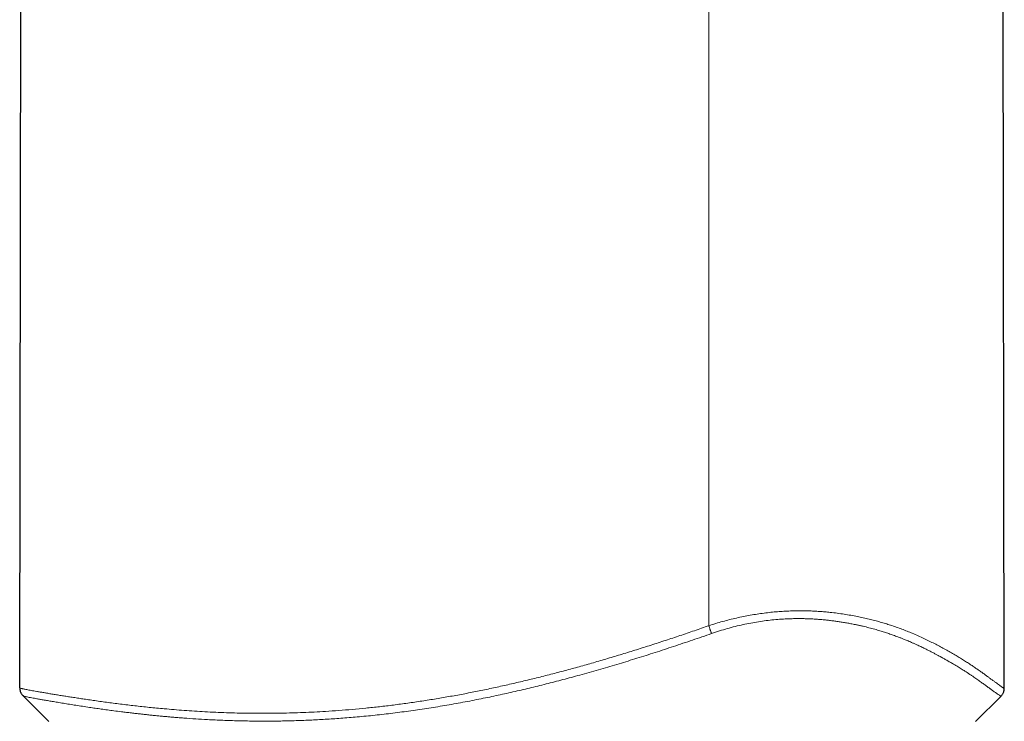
# Model space of a CAD drawing. Header units: millimetres. Extents: x 8 to 303, y 12 to 424.
# Tile 56 of 78: x 41 to 63, y 252 to 268. Entities that reach past the tile are written whole.
import ezdxf

# ---------------------------------------------------------------- set-up
doc = ezdxf.new("R2010")
doc.units = ezdxf.units.MM

msp = doc.modelspace()

# ---------------------------------------------------------------- linework, layer by layer
at = {"color": 252, "linetype": 'Continuous', "lineweight": 0}
msp.add_line((56.425, 254.078), (56.423, 387.206), dxfattribs=at)
at = {"color": 7, "linetype": 'Continuous', "lineweight": 30}
for p, q in [((63.121, 252.663), (62.886, 387.206)), ((40.809, 252.671), (40.881, 293.974)), ((40.884, 252.491), (41.469, 251.906)), ((40.885, 252.492), (40.885, 252.492)), ((62.469, 251.906), (63.047, 252.484))]:
    msp.add_line(p, q, dxfattribs=at)
at = {"color": 252, "linetype": 'Continuous', "lineweight": 0}
for points, knots in [([(56.425, 254.078), (56.477, 254.095), (56.581, 254.128), (56.738, 254.174), (56.895, 254.216), (57.052, 254.253), (57.209, 254.287), (57.366, 254.317), (57.522, 254.342), (57.676, 254.364), (57.829, 254.382), (57.979, 254.396), (58.127, 254.406), (58.271, 254.413), (58.41, 254.416), (58.545, 254.417), (58.677, 254.414), (58.806, 254.409), (58.932, 254.402), (59.055, 254.392), (59.19, 254.379), (59.336, 254.362), (59.492, 254.339), (59.643, 254.314), (59.788, 254.287), (59.926, 254.258), (60.057, 254.228), (60.185, 254.196), (60.308, 254.162), (60.427, 254.127), (60.549, 254.088), (60.673, 254.046), (60.799, 254), (60.92, 253.953), (61.045, 253.902), (61.171, 253.848), (61.299, 253.789), (61.421, 253.73), (61.538, 253.671), (61.651, 253.612), (61.762, 253.552), (61.871, 253.491), (61.977, 253.43), (62.078, 253.37), (62.174, 253.311), (62.265, 253.254), (62.35, 253.199), (62.433, 253.144), (62.513, 253.089), (62.591, 253.035), (62.662, 252.984), (62.729, 252.936), (62.791, 252.89), (62.849, 252.847), (62.902, 252.807), (62.95, 252.772), (62.991, 252.741), (63.027, 252.715), (63.057, 252.695), (63.081, 252.679), (63.099, 252.668), (63.111, 252.662), (63.119, 252.66), (63.12, 252.662), (63.121, 252.663)], [0, 0, 0, 0, 0.01092, 0.021795, 0.032641, 0.043474, 0.054312, 0.065171, 0.07607, 0.086982, 0.09785, 0.108662, 0.119448, 0.130222, 0.140573, 0.150935, 0.161292, 0.17161, 0.181866, 0.192073, 0.202242, 0.216179, 0.230086, 0.243984, 0.257891, 0.271138, 0.284394, 0.297611, 0.310771, 0.323883, 0.336956, 0.352325, 0.367663, 0.382978, 0.398281, 0.416491, 0.434702, 0.452926, 0.471174, 0.489418, 0.507627, 0.527429, 0.547179, 0.566885, 0.586552, 0.60619, 0.625805, 0.645404, 0.666951, 0.688496, 0.710046, 0.73161, 0.753197, 0.776129, 0.79911, 0.822153, 0.845234, 0.868311, 0.891354, 0.913066, 0.934777, 0.956496, 0.978233, 1, 1, 1, 1]), ([(63.046, 252.485), (63.045, 252.484), (63.044, 252.482), (63.032, 252.487), (63.011, 252.499), (62.982, 252.518), (62.943, 252.545), (62.893, 252.581), (62.848, 252.614), (62.815, 252.638), (62.799, 252.65), (62.783, 252.662), (62.766, 252.674), (62.748, 252.687), (62.73, 252.701), (62.695, 252.726), (62.641, 252.765), (62.563, 252.821), (62.49, 252.872), (62.428, 252.915), (62.38, 252.947), (62.329, 252.981), (62.279, 253.014), (62.218, 253.054), (62.143, 253.101), (62.049, 253.159), (61.959, 253.213), (61.875, 253.262), (61.802, 253.304), (61.75, 253.333), (61.72, 253.35), (61.71, 253.355), (61.7, 253.36), (61.691, 253.366), (61.681, 253.371), (61.658, 253.384), (61.619, 253.405), (61.561, 253.436), (61.496, 253.47), (61.439, 253.5), (61.39, 253.524), (61.353, 253.543), (61.314, 253.562), (61.272, 253.582), (61.228, 253.603), (61.184, 253.624), (61.134, 253.647), (61.08, 253.672), (61.021, 253.697), (60.968, 253.72), (60.92, 253.741), (60.878, 253.758), (60.83, 253.778), (60.774, 253.8), (60.697, 253.829), (60.607, 253.862), (60.505, 253.898), (60.404, 253.931), (60.298, 253.964), (60.182, 253.998), (60.055, 254.032), (59.956, 254.057), (59.888, 254.072), (59.854, 254.08), (59.82, 254.088), (59.786, 254.095), (59.752, 254.102), (59.697, 254.113), (59.621, 254.128), (59.524, 254.146), (59.427, 254.162), (59.33, 254.176), (59.234, 254.189), (59.139, 254.201), (59.039, 254.211), (58.938, 254.22), (58.835, 254.227), (58.736, 254.233), (58.637, 254.237), (58.538, 254.239), (58.439, 254.239), (58.342, 254.238), (58.22, 254.235), (58.073, 254.227), (57.9, 254.213), (57.727, 254.194), (57.552, 254.169), (57.377, 254.139), (57.2, 254.104), (57.023, 254.062), (56.844, 254.014), (56.665, 253.961), (56.546, 253.921), (56.487, 253.9)], [0, 0, 0, 0, 0.017181, 0.045544, 0.073931, 0.10238, 0.130498, 0.16129, 0.192439, 0.199486, 0.206553, 0.213642, 0.220752, 0.227884, 0.235039, 0.242217, 0.267083, 0.292645, 0.318927, 0.331573, 0.344387, 0.357371, 0.370109, 0.381538, 0.401062, 0.421192, 0.441937, 0.455972, 0.470282, 0.483106, 0.484801, 0.4865, 0.488203, 0.48991, 0.49162, 0.493335, 0.502177, 0.511981, 0.522752, 0.534497, 0.54009, 0.545882, 0.551873, 0.558245, 0.565102, 0.571627, 0.577819, 0.586823, 0.595004, 0.602357, 0.608878, 0.614564, 0.619409, 0.627811, 0.6362, 0.649122, 0.661424, 0.673102, 0.684528, 0.697721, 0.711821, 0.725485, 0.728992, 0.732469, 0.735915, 0.739331, 0.742718, 0.746074, 0.755566, 0.76485, 0.773926, 0.782794, 0.791453, 0.799904, 0.808146, 0.81746, 0.825849, 0.834081, 0.84216, 0.850086, 0.857862, 0.865489, 0.87297, 0.885975, 0.898826, 0.91154, 0.924135, 0.936628, 0.949216, 0.961823, 0.974475, 0.987192, 1, 1, 1, 1]), ([(40.809, 252.671), (40.81, 252.67), (40.811, 252.668), (40.821, 252.663), (40.838, 252.657), (40.861, 252.651), (40.891, 252.644), (40.927, 252.637), (40.969, 252.629), (41.016, 252.62), (41.069, 252.61), (41.128, 252.599), (41.195, 252.588), (41.269, 252.575), (41.352, 252.56), (41.442, 252.545), (41.538, 252.529), (41.64, 252.512), (41.746, 252.495), (41.855, 252.478), (41.968, 252.46), (42.085, 252.442), (42.208, 252.423), (42.338, 252.404), (42.476, 252.384), (42.621, 252.363), (42.773, 252.343), (42.929, 252.322), (43.09, 252.301), (43.252, 252.282), (43.415, 252.263), (43.577, 252.245), (43.743, 252.227), (43.912, 252.21), (44.1, 252.193), (44.308, 252.175), (44.536, 252.157), (44.769, 252.141), (45.007, 252.127), (45.248, 252.115), (45.492, 252.105), (45.739, 252.098), (45.989, 252.093), (46.239, 252.091), (46.488, 252.092), (46.734, 252.095), (46.982, 252.101), (47.232, 252.109), (47.485, 252.121), (47.754, 252.136), (48.041, 252.155), (48.345, 252.179), (48.652, 252.208), (48.964, 252.241), (49.281, 252.279), (49.601, 252.322), (49.924, 252.369), (50.247, 252.421), (50.572, 252.476), (50.896, 252.536), (51.221, 252.6), (51.545, 252.668), (51.87, 252.739), (52.195, 252.815), (52.521, 252.894), (52.845, 252.976), (53.167, 253.061), (53.488, 253.148), (53.809, 253.239), (54.133, 253.334), (54.46, 253.432), (54.788, 253.534), (55.117, 253.638), (55.444, 253.744), (55.772, 253.853), (56.099, 253.964), (56.316, 254.04), (56.425, 254.078)], [0, 0, 0, 0, 0.011838, 0.023635, 0.0354, 0.047138, 0.058859, 0.070569, 0.081607, 0.09265, 0.103705, 0.114778, 0.125876, 0.137691, 0.149544, 0.161406, 0.173231, 0.185018, 0.196775, 0.207839, 0.218891, 0.229936, 0.24098, 0.25203, 0.26376, 0.27551, 0.287286, 0.299093, 0.310896, 0.322657, 0.33371, 0.344734, 0.355735, 0.366718, 0.377686, 0.391632, 0.405571, 0.419511, 0.433459, 0.447423, 0.46116, 0.474928, 0.488734, 0.502539, 0.515624, 0.528676, 0.541701, 0.554705, 0.567693, 0.580671, 0.59596, 0.61125, 0.626549, 0.641871, 0.657536, 0.673225, 0.688932, 0.704623, 0.720271, 0.735884, 0.75147, 0.767003, 0.782524, 0.798039, 0.813555, 0.829078, 0.844336, 0.859612, 0.874911, 0.890242, 0.905913, 0.921597, 0.937278, 0.952952, 0.968627, 0.984308, 1, 1, 1, 1]), ([(56.425, 254.078), (56.428, 254.069), (56.434, 254.052), (56.443, 254.027), (56.451, 254.003), (56.459, 253.98), (56.467, 253.958), (56.474, 253.938), (56.481, 253.918), (56.485, 253.906), (56.487, 253.9)], [0, 0, 0, 0, 0.130192, 0.255987, 0.378762, 0.5, 0.621238, 0.744013, 0.869808, 1, 1, 1, 1]), ([(56.487, 253.9), (56.342, 253.85), (56.056, 253.751), (55.629, 253.607), (55.211, 253.471), (54.8, 253.34), (54.389, 253.214), (53.974, 253.091), (53.565, 252.975), (53.168, 252.867), (52.786, 252.768), (52.409, 252.675), (52.031, 252.586), (51.651, 252.501), (51.256, 252.419), (50.852, 252.34), (50.44, 252.267), (50.03, 252.2), (49.622, 252.141), (49.216, 252.088), (48.811, 252.042), (48.42, 252.005), (48.045, 251.975), (47.688, 251.952), (47.336, 251.934), (46.985, 251.922), (46.635, 251.915), (46.339, 251.914), (46.104, 251.915), (45.928, 251.918), (45.758, 251.922), (45.587, 251.927), (45.414, 251.933), (45.241, 251.94), (45.034, 251.951), (44.794, 251.965), (44.579, 251.98), (44.423, 251.992), (44.326, 252), (44.234, 252.008), (44.139, 252.016), (44.041, 252.025), (43.939, 252.035), (43.836, 252.045), (43.732, 252.056), (43.636, 252.066), (43.54, 252.077), (43.444, 252.088), (43.337, 252.1), (43.227, 252.113), (43.094, 252.13), (42.95, 252.148), (42.798, 252.169), (42.658, 252.188), (42.522, 252.207), (42.379, 252.228), (42.232, 252.251), (42.081, 252.274), (41.936, 252.297), (41.797, 252.32), (41.667, 252.341), (41.547, 252.361), (41.439, 252.379), (41.342, 252.396), (41.255, 252.412), (41.177, 252.426), (41.11, 252.438), (41.052, 252.449), (41.001, 252.459), (40.959, 252.468), (40.926, 252.476), (40.901, 252.483), (40.887, 252.488), (40.885, 252.491), (40.885, 252.492)], [0, 0, 0, 0, 0.021079, 0.041725, 0.061952, 0.081772, 0.101199, 0.121235, 0.141684, 0.160207, 0.17853, 0.196665, 0.214625, 0.233132, 0.251681, 0.271811, 0.291852, 0.311823, 0.331851, 0.351935, 0.372072, 0.392285, 0.410899, 0.429042, 0.44721, 0.465593, 0.484206, 0.503064, 0.513459, 0.522807, 0.53228, 0.541925, 0.551743, 0.561737, 0.571909, 0.587925, 0.604375, 0.610957, 0.616793, 0.622498, 0.628335, 0.634788, 0.641396, 0.64816, 0.655081, 0.662049, 0.667626, 0.674613, 0.68205, 0.689939, 0.698281, 0.710989, 0.722116, 0.73322, 0.744344, 0.755489, 0.769428, 0.783382, 0.797544, 0.811977, 0.826787, 0.841114, 0.855223, 0.869111, 0.882777, 0.89646, 0.909873, 0.922891, 0.936279, 0.950037, 0.963909, 0.978138, 0.992722, 1, 1, 1, 1])]:
    msp.add_open_spline(points, degree=3, knots=knots, dxfattribs=at)
at = {"color": 7, "linetype": 'Continuous', "lineweight": 30}
for points, knots in [([(40.809, 252.671), (40.809, 252.663), (40.81, 252.646), (40.813, 252.621), (40.819, 252.596), (40.827, 252.573), (40.838, 252.552), (40.851, 252.531), (40.866, 252.51), (40.878, 252.498), (40.884, 252.492)], [0, 0, 0, 0, 0.11194, 0.223996, 0.337531, 0.456614, 0.583484, 0.717299, 0.856669, 1, 1, 1, 1]), ([(63.047, 252.484), (63.055, 252.492), (63.07, 252.509), (63.089, 252.537), (63.103, 252.566), (63.114, 252.597), (63.12, 252.63), (63.121, 252.652), (63.121, 252.663)], [0, 0, 0, 0, 0.156849, 0.312486, 0.471526, 0.637163, 0.812144, 1, 1, 1, 1])]:
    msp.add_open_spline(points, degree=3, knots=knots, dxfattribs=at)

doc.saveas('drawing.dxf')
